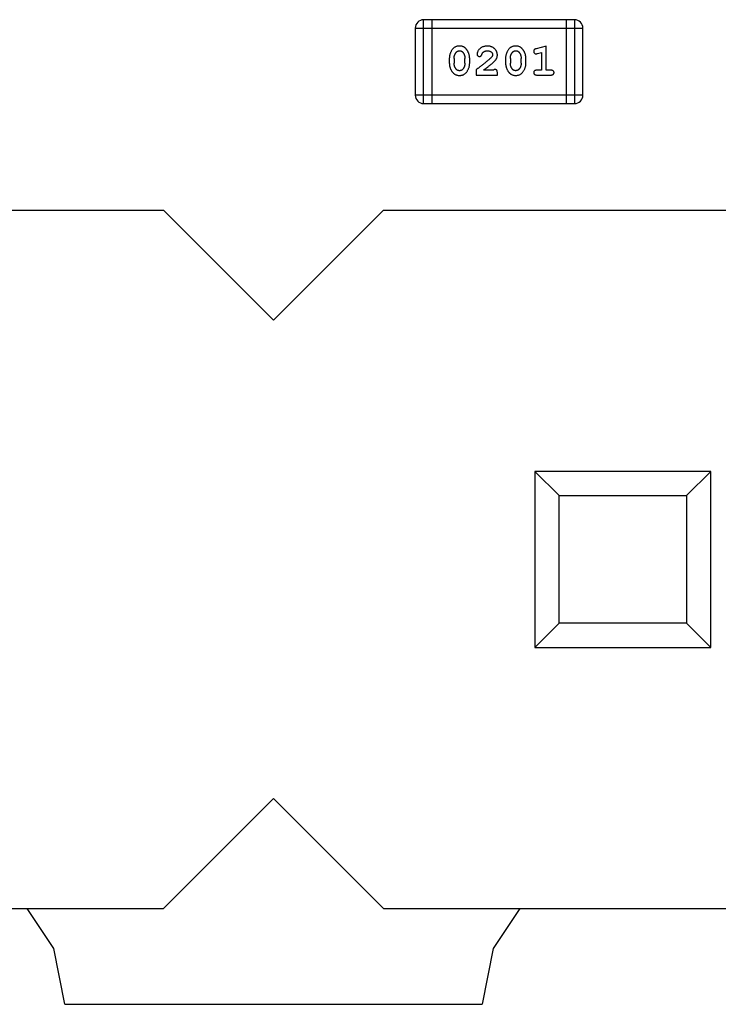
# Model space of a CAD drawing. Header units: millimetres. Extents: x 556 to 717, y 170 to 290.
# Tile 86 of 167: x 664.21 to 666.75, y 170.09 to 173.67. Entities that reach past the tile are written whole.
import ezdxf

# ---------------------------------------------------------------- set-up
doc = ezdxf.new("R2010")
doc.units = ezdxf.units.MM
doc.header["$LTSCALE"] = 30.734
doc.layers.get('0').update_dxf_attribs({"linetype": 'CONTINUOUS'})

msp = doc.modelspace()

# ---------------------------------------------------------------- linework, layer by layer
at = {"linetype": 'Continuous'}
for p, q in [((666.2226, 173.6722), (665.6739, 173.6722)), ((665.6739, 173.3674), (665.6739, 173.6722)), ((665.7044, 173.3674), (665.7044, 173.6722)), ((666.1921, 173.6722), (666.1921, 173.3674)), ((666.2226, 173.6722), (666.2226, 173.3674)), ((665.6435, 173.6417), (666.2531, 173.6417)), ((665.6435, 173.6417), (665.6435, 173.3979)), ((666.2531, 173.3979), (666.2531, 173.6417)), ((666.1197, 173.5765), (666.0832, 173.5666)), ((666.0874, 173.5492), (666.1024, 173.5533)), ((666.1024, 173.5533), (666.1024, 173.4884)), ((666.1197, 173.4884), (666.1197, 173.5765)), ((665.7673, 173.5318), (665.7673, 173.5141)), ((665.7846, 173.5316), (665.7846, 173.5144)), ((665.824, 173.5144), (665.824, 173.5316)), ((665.8413, 173.5141), (665.8413, 173.5318)), ((665.9719, 173.5318), (665.9719, 173.5141)), ((665.9892, 173.5316), (665.9892, 173.5144)), ((666.0285, 173.5144), (666.0285, 173.5316)), ((666.0458, 173.5141), (666.0458, 173.5318)), ((665.8649, 173.4899), (665.8649, 173.4711)), ((665.8649, 173.4711), (665.942, 173.4711)), ((665.9278, 173.4884), (665.8916, 173.4884)), ((665.942, 173.4711), (665.942, 173.4789)), ((666.1024, 173.4884), (666.0851, 173.4884)), ((666.0851, 173.4711), (666.137, 173.4711)), ((666.137, 173.4884), (666.1197, 173.4884)), ((666.2531, 173.3979), (665.6435, 173.3979)), ((665.6739, 173.3674), (666.2226, 173.3674)), ((662.9882, 172.9797), (664.7282, 172.9797)), ((664.7282, 172.9797), (665.1282, 172.5797)), ((665.1282, 172.5797), (665.5282, 172.9797)), ((665.5282, 172.9797), (667.2682, 172.9797)), ((666.7182, 172.0297), (666.0782, 172.0297)), ((666.0782, 172.0297), (666.1664, 171.9415)), ((666.0782, 172.0297), (666.0782, 171.3897)), ((666.63, 171.9415), (666.7182, 172.0297)), ((666.7182, 171.3897), (666.7182, 172.0297)), ((666.1664, 171.9415), (666.63, 171.9415)), ((666.1664, 171.4779), (666.1664, 171.9415)), ((666.63, 171.9415), (666.63, 171.4779)), ((666.0782, 171.3897), (666.1664, 171.4779)), ((666.63, 171.4779), (666.1664, 171.4779)), ((666.63, 171.4779), (666.7182, 171.3897)), ((666.0782, 171.3897), (666.7182, 171.3897)), ((665.1282, 170.8397), (664.7282, 170.4397)), ((665.5282, 170.4397), (665.1282, 170.8397)), ((662.9882, 170.4397), (664.7282, 170.4397)), ((664.3292, 170.2948), (664.2324, 170.4397)), ((665.5282, 170.4397), (667.2682, 170.4397)), ((666.024, 170.4397), (665.9272, 170.2948)), ((664.3695, 170.092), (664.3292, 170.2948)), ((665.9272, 170.2948), (665.8868, 170.0918)), ((664.3695, 170.092), (665.8868, 170.0918))]:
    msp.add_line(p, q, dxfattribs=at)
for centre, start, end in [((665.6739, 173.6417), 90, 180), ((666.2226, 173.6417), 0, 90), ((665.6739, 173.3979), 180, 270), ((666.2226, 173.3979), 270, 0)]:
    msp.add_arc(centre, 0.0305, start, end, dxfattribs=at)
for points, knots in [([(665.8041, 173.5765), (665.8027, 173.5764), (665.7999, 173.5764), (665.7958, 173.5756), (665.792, 173.5745), (665.7884, 173.5729), (665.7851, 173.5709), (665.782, 173.5684), (665.7793, 173.5654), (665.7768, 173.562), (665.7746, 173.5584), (665.7727, 173.5547), (665.771, 173.551), (665.7697, 173.5473), (665.7686, 173.5435), (665.7679, 173.5396), (665.7674, 173.5358), (665.7674, 173.5332), (665.7673, 173.5318)], [0, 0, 0, 0, 0.06692, 0.130834, 0.19258, 0.252759, 0.312631, 0.373411, 0.436359, 0.501894, 0.568244, 0.632472, 0.69556, 0.757163, 0.818592, 0.878885, 0.939235, 1, 1, 1, 1]), ([(665.7846, 173.5316), (665.7847, 173.5326), (665.7847, 173.5347), (665.785, 173.5378), (665.7856, 173.5407), (665.7864, 173.5435), (665.7874, 173.5462), (665.7887, 173.5487), (665.7902, 173.5511), (665.7913, 173.5526), (665.7919, 173.5534)], [0, 0, 0, 0, 0.135446, 0.266257, 0.393419, 0.517936, 0.639137, 0.758785, 0.879345, 1, 1, 1, 1]), ([(665.7919, 173.5534), (665.7923, 173.5538), (665.7931, 173.5547), (665.7944, 173.5559), (665.7958, 173.5569), (665.7974, 173.5577), (665.799, 173.5584), (665.8007, 173.5588), (665.8024, 173.5591), (665.8036, 173.5591), (665.8043, 173.5592)], [0, 0, 0, 0, 0.13042, 0.256046, 0.378133, 0.498725, 0.620452, 0.742761, 0.869406, 1, 1, 1, 1]), ([(665.8413, 173.5318), (665.8413, 173.5329), (665.8412, 173.5351), (665.8409, 173.5383), (665.8404, 173.5414), (665.8397, 173.5445), (665.8388, 173.5475), (665.8377, 173.5506), (665.8364, 173.5535), (665.8349, 173.5564), (665.8333, 173.5591), (665.8317, 173.5617), (665.83, 173.564), (665.8283, 173.5661), (665.8266, 173.568), (665.8249, 173.5696), (665.8232, 173.571), (665.8208, 173.5726), (665.8176, 173.5742), (665.8135, 173.5755), (665.8089, 173.5763), (665.8058, 173.5764), (665.8041, 173.5765)], [0, 0, 0, 0, 0.049855, 0.099516, 0.148482, 0.19758, 0.246804, 0.296268, 0.346517, 0.397047, 0.446826, 0.49336, 0.537801, 0.579207, 0.617974, 0.654833, 0.689171, 0.722088, 0.786392, 0.853518, 0.924186, 1, 1, 1, 1]), ([(665.8043, 173.5592), (665.8049, 173.5591), (665.8061, 173.5591), (665.8079, 173.5589), (665.8096, 173.5585), (665.8112, 173.5579), (665.8127, 173.5571), (665.814, 173.5562), (665.8153, 173.5551), (665.816, 173.5543), (665.8164, 173.5539)], [0, 0, 0, 0, 0.138115, 0.270177, 0.397547, 0.520057, 0.63869, 0.757499, 0.878226, 1, 1, 1, 1]), ([(665.8164, 173.5539), (665.817, 173.5531), (665.8182, 173.5515), (665.8198, 173.5489), (665.8211, 173.5463), (665.8221, 173.5435), (665.823, 173.5407), (665.8235, 173.5377), (665.8239, 173.5347), (665.8239, 173.5326), (665.824, 173.5316)], [0, 0, 0, 0, 0.125331, 0.248948, 0.371201, 0.494032, 0.616811, 0.742104, 0.868849, 1, 1, 1, 1]), ([(665.9053, 173.5765), (665.9036, 173.5764), (665.9002, 173.5763), (665.8953, 173.5754), (665.8905, 173.574), (665.8861, 173.572), (665.8819, 173.5696), (665.8783, 173.5667), (665.8751, 173.5635), (665.8726, 173.5599), (665.8706, 173.5563), (665.8692, 173.553), (665.8682, 173.55), (665.8681, 173.548), (665.868, 173.5471)], [0, 0, 0, 0, 0.098286, 0.193983, 0.289056, 0.384352, 0.477435, 0.566197, 0.652355, 0.737986, 0.818188, 0.887401, 0.94802, 1, 1, 1, 1]), ([(665.868, 173.5471), (665.8681, 173.5466), (665.8681, 173.5455), (665.8686, 173.544), (665.8695, 173.5425), (665.8706, 173.5412), (665.872, 173.5401), (665.8735, 173.5393), (665.8751, 173.5388), (665.8763, 173.5387), (665.8768, 173.5387)], [0, 0, 0, 0, 0.120856, 0.239483, 0.360995, 0.490166, 0.620982, 0.746416, 0.870253, 1, 1, 1, 1]), ([(665.8768, 173.5387), (665.8773, 173.5387), (665.8783, 173.5388), (665.8797, 173.539), (665.8809, 173.5395), (665.882, 173.5402), (665.8831, 173.5411), (665.884, 173.5423), (665.8847, 173.5437), (665.8851, 173.5447), (665.8853, 173.5453)], [0, 0, 0, 0, 0.127347, 0.246131, 0.359406, 0.470543, 0.586092, 0.711469, 0.847022, 1, 1, 1, 1]), ([(665.8853, 173.5453), (665.8856, 173.5462), (665.8862, 173.5479), (665.8875, 173.5502), (665.8887, 173.5522), (665.8898, 173.5533), (665.8903, 173.5538)], [0, 0, 0, 0, 0.285518, 0.544185, 0.781367, 1, 1, 1, 1]), ([(665.8903, 173.5538), (665.8908, 173.5542), (665.8918, 173.5551), (665.8934, 173.5562), (665.8952, 173.5571), (665.897, 173.5578), (665.8989, 173.5584), (665.9009, 173.5588), (665.903, 173.5591), (665.9044, 173.5592), (665.9052, 173.5592)], [0, 0, 0, 0, 0.121873, 0.243139, 0.363336, 0.485133, 0.607572, 0.734701, 0.864814, 1, 1, 1, 1]), ([(665.9052, 173.5592), (665.9066, 173.5591), (665.9093, 173.559), (665.9131, 173.5582), (665.9165, 173.5568), (665.9193, 173.5549), (665.9217, 173.5526), (665.9234, 173.5501), (665.9244, 173.5474), (665.9246, 173.5456), (665.9247, 173.5446)], [0, 0, 0, 0, 0.156344, 0.299348, 0.4327, 0.561, 0.682299, 0.791883, 0.89611, 1, 1, 1, 1]), ([(665.942, 173.5437), (665.9419, 173.5448), (665.9419, 173.547), (665.9414, 173.5502), (665.9406, 173.5534), (665.9394, 173.5563), (665.938, 173.5592), (665.9362, 173.5619), (665.9341, 173.5645), (665.9317, 173.5669), (665.929, 173.5692), (665.9262, 173.5711), (665.9231, 173.5728), (665.9199, 173.5742), (665.9165, 173.5752), (665.9129, 173.5759), (665.9092, 173.5764), (665.9066, 173.5764), (665.9053, 173.5765)], [0, 0, 0, 0, 0.060981, 0.120256, 0.178148, 0.236115, 0.293993, 0.352864, 0.413358, 0.476056, 0.539296, 0.602396, 0.665116, 0.728325, 0.792919, 0.859317, 0.928302, 1, 1, 1, 1]), ([(665.9247, 173.5446), (665.9246, 173.5438), (665.9245, 173.5422), (665.9235, 173.5398), (665.922, 173.5373), (665.9206, 173.5357), (665.9199, 173.5349)], [0, 0, 0, 0, 0.212836, 0.442809, 0.70317, 1, 1, 1, 1]), ([(665.9252, 173.5154), (665.9261, 173.5162), (665.9278, 173.5177), (665.9301, 173.5199), (665.9322, 173.522), (665.9341, 173.524), (665.9357, 173.5259), (665.9371, 173.5276), (665.9382, 173.5293), (665.9393, 173.5313), (665.9404, 173.5339), (665.9413, 173.537), (665.9419, 173.5403), (665.9419, 173.5426), (665.942, 173.5437)], [0, 0, 0, 0, 0.103002, 0.197728, 0.285279, 0.365235, 0.437224, 0.502446, 0.560545, 0.611446, 0.707576, 0.80349, 0.900532, 1, 1, 1, 1]), ([(666.0086, 173.5765), (666.0072, 173.5764), (666.0044, 173.5764), (666.0003, 173.5756), (665.9965, 173.5745), (665.9929, 173.5729), (665.9896, 173.5709), (665.9866, 173.5684), (665.9838, 173.5654), (665.9813, 173.562), (665.9791, 173.5584), (665.9772, 173.5547), (665.9755, 173.551), (665.9742, 173.5473), (665.9731, 173.5435), (665.9724, 173.5396), (665.9719, 173.5358), (665.9719, 173.5332), (665.9719, 173.5318)], [0, 0, 0, 0, 0.06692, 0.130834, 0.19258, 0.252759, 0.312631, 0.373411, 0.436359, 0.501894, 0.568244, 0.632472, 0.69556, 0.757163, 0.818592, 0.878885, 0.939235, 1, 1, 1, 1]), ([(665.9892, 173.5316), (665.9892, 173.5326), (665.9892, 173.5347), (665.9896, 173.5378), (665.9901, 173.5407), (665.9909, 173.5435), (665.9919, 173.5462), (665.9932, 173.5487), (665.9947, 173.5511), (665.9958, 173.5526), (665.9964, 173.5534)], [0, 0, 0, 0, 0.135446, 0.266257, 0.393419, 0.517936, 0.639137, 0.758785, 0.879345, 1, 1, 1, 1]), ([(665.9964, 173.5534), (665.9968, 173.5538), (665.9976, 173.5547), (665.999, 173.5559), (666.0004, 173.5569), (666.0019, 173.5577), (666.0035, 173.5584), (666.0052, 173.5588), (666.0069, 173.5591), (666.0082, 173.5591), (666.0088, 173.5592)], [0, 0, 0, 0, 0.13042, 0.256046, 0.378133, 0.498725, 0.620452, 0.742761, 0.869406, 1, 1, 1, 1]), ([(666.0458, 173.5318), (666.0458, 173.5329), (666.0457, 173.5351), (666.0454, 173.5383), (666.0449, 173.5414), (666.0442, 173.5445), (666.0433, 173.5475), (666.0422, 173.5506), (666.0409, 173.5535), (666.0394, 173.5564), (666.0378, 173.5591), (666.0362, 173.5617), (666.0345, 173.564), (666.0328, 173.5661), (666.0311, 173.568), (666.0294, 173.5696), (666.0277, 173.571), (666.0253, 173.5726), (666.0222, 173.5742), (666.018, 173.5755), (666.0134, 173.5763), (666.0103, 173.5764), (666.0086, 173.5765)], [0, 0, 0, 0, 0.049855, 0.099516, 0.148482, 0.19758, 0.246804, 0.296268, 0.346517, 0.397047, 0.446826, 0.49336, 0.537801, 0.579207, 0.617974, 0.654833, 0.689171, 0.722088, 0.786392, 0.853518, 0.924186, 1, 1, 1, 1]), ([(666.0088, 173.5592), (666.0094, 173.5591), (666.0106, 173.5591), (666.0124, 173.5589), (666.0141, 173.5585), (666.0157, 173.5579), (666.0172, 173.5571), (666.0186, 173.5562), (666.0198, 173.5551), (666.0205, 173.5543), (666.0209, 173.5539)], [0, 0, 0, 0, 0.138115, 0.270177, 0.397547, 0.520057, 0.63869, 0.757499, 0.878226, 1, 1, 1, 1]), ([(666.0209, 173.5539), (666.0215, 173.5531), (666.0227, 173.5515), (666.0243, 173.5489), (666.0256, 173.5463), (666.0266, 173.5435), (666.0275, 173.5407), (666.0281, 173.5377), (666.0284, 173.5347), (666.0285, 173.5326), (666.0285, 173.5316)], [0, 0, 0, 0, 0.125331, 0.248948, 0.371201, 0.494032, 0.616811, 0.742104, 0.868849, 1, 1, 1, 1]), ([(666.0832, 173.5666), (666.0823, 173.5663), (666.0807, 173.5659), (666.0787, 173.565), (666.077, 173.5641), (666.0758, 173.5631), (666.075, 173.5619), (666.0745, 173.5606), (666.0741, 173.559), (666.0741, 173.558), (666.0741, 173.5574)], [0, 0, 0, 0, 0.187321, 0.344927, 0.475328, 0.579604, 0.674244, 0.773631, 0.882025, 1, 1, 1, 1]), ([(666.0741, 173.5574), (666.0741, 173.5568), (666.0742, 173.5556), (666.0746, 173.5538), (666.0754, 173.5522), (666.0764, 173.5508), (666.0776, 173.5496), (666.079, 173.5488), (666.0804, 173.5482), (666.0815, 173.5482), (666.082, 173.5481)], [0, 0, 0, 0, 0.138815, 0.27042, 0.39836, 0.52875, 0.654955, 0.771147, 0.884581, 1, 1, 1, 1]), ([(666.082, 173.5481), (666.0823, 173.5482), (666.0831, 173.5482), (666.0843, 173.5484), (666.0858, 173.5487), (666.0868, 173.549), (666.0874, 173.5492)], [0, 0, 0, 0, 0.183151, 0.413144, 0.682305, 1, 1, 1, 1]), ([(665.7673, 173.5141), (665.7674, 173.513), (665.7674, 173.5109), (665.7677, 173.5077), (665.7682, 173.5046), (665.7689, 173.5015), (665.7698, 173.4985), (665.7709, 173.4955), (665.7721, 173.4925), (665.7736, 173.4896), (665.7752, 173.4869), (665.7768, 173.4843), (665.7785, 173.482), (665.7801, 173.4799), (665.7818, 173.4781), (665.7835, 173.4764), (665.7852, 173.475), (665.7876, 173.4734), (665.7908, 173.4718), (665.795, 173.4705), (665.7996, 173.4696), (665.8027, 173.4695), (665.8044, 173.4695)], [0, 0, 0, 0, 0.049886, 0.09882, 0.148132, 0.19689, 0.246038, 0.295176, 0.345305, 0.395692, 0.445312, 0.491875, 0.535813, 0.577009, 0.616081, 0.652689, 0.687585, 0.720206, 0.785062, 0.85223, 0.923759, 1, 1, 1, 1]), ([(665.7923, 173.4921), (665.7917, 173.4929), (665.7905, 173.4944), (665.7889, 173.497), (665.7876, 173.4996), (665.7865, 173.5024), (665.7857, 173.5052), (665.7851, 173.5082), (665.7847, 173.5113), (665.7847, 173.5133), (665.7846, 173.5144)], [0, 0, 0, 0, 0.124927, 0.248361, 0.370889, 0.492583, 0.61616, 0.741472, 0.869044, 1, 1, 1, 1]), ([(665.8044, 173.4695), (665.8058, 173.4695), (665.8086, 173.4696), (665.8127, 173.4703), (665.8166, 173.4714), (665.8201, 173.473), (665.8235, 173.475), (665.8265, 173.4776), (665.8293, 173.4805), (665.8318, 173.4839), (665.834, 173.4875), (665.8359, 173.4912), (665.8376, 173.4949), (665.8389, 173.4987), (665.84, 173.5025), (665.8407, 173.5063), (665.8412, 173.5102), (665.8412, 173.5128), (665.8413, 173.5141)], [0, 0, 0, 0, 0.067217, 0.131051, 0.19272, 0.252824, 0.312745, 0.373449, 0.436041, 0.501494, 0.567761, 0.632087, 0.695096, 0.757109, 0.817993, 0.878657, 0.939311, 1, 1, 1, 1]), ([(665.824, 173.5144), (665.8239, 173.5133), (665.8239, 173.5112), (665.8236, 173.5082), (665.823, 173.5052), (665.8222, 173.5025), (665.8212, 173.4998), (665.8199, 173.4972), (665.8185, 173.4948), (665.8173, 173.4933), (665.8167, 173.4926)], [0, 0, 0, 0, 0.135449, 0.266263, 0.393429, 0.516942, 0.639128, 0.758779, 0.879341, 1, 1, 1, 1]), ([(665.9199, 173.5349), (665.9194, 173.5345), (665.9185, 173.5335), (665.9169, 173.5319), (665.915, 173.5302), (665.9128, 173.5283), (665.9104, 173.5261), (665.9076, 173.5238), (665.9046, 173.5213), (665.9013, 173.5186), (665.8977, 173.5157), (665.8939, 173.5126), (665.8897, 173.5093), (665.8853, 173.5058), (665.8806, 173.5021), (665.8756, 173.4982), (665.8703, 173.4941), (665.8667, 173.4914), (665.8649, 173.4899)], [0, 0, 0, 0, 0.026647, 0.057942, 0.094152, 0.134806, 0.180631, 0.231142, 0.286385, 0.346321, 0.411439, 0.481035, 0.555329, 0.634592, 0.718826, 0.807759, 0.901393, 1, 1, 1, 1]), ([(665.8916, 173.4884), (665.8936, 173.4899), (665.8974, 173.4929), (665.9029, 173.4972), (665.9079, 173.5012), (665.9123, 173.5047), (665.9163, 173.5079), (665.9197, 173.5107), (665.9226, 173.5132), (665.9244, 173.5147), (665.9252, 173.5154)], [0, 0, 0, 0, 0.176662, 0.337826, 0.484741, 0.617764, 0.73494, 0.837793, 0.926412, 1, 1, 1, 1]), ([(665.9719, 173.5141), (665.9719, 173.513), (665.9719, 173.5109), (665.9722, 173.5077), (665.9727, 173.5046), (665.9734, 173.5015), (665.9743, 173.4985), (665.9754, 173.4955), (665.9767, 173.4925), (665.9781, 173.4896), (665.9797, 173.4869), (665.9813, 173.4843), (665.983, 173.482), (665.9846, 173.4799), (665.9863, 173.4781), (665.988, 173.4764), (665.9898, 173.475), (665.9921, 173.4734), (665.9953, 173.4718), (665.9995, 173.4705), (666.0041, 173.4696), (666.0073, 173.4695), (666.0089, 173.4695)], [0, 0, 0, 0, 0.049886, 0.09882, 0.148132, 0.19689, 0.246038, 0.295176, 0.345305, 0.395692, 0.445312, 0.491875, 0.535813, 0.577009, 0.616081, 0.652689, 0.687585, 0.720206, 0.785062, 0.85223, 0.923759, 1, 1, 1, 1]), ([(665.9968, 173.4921), (665.9962, 173.4929), (665.995, 173.4944), (665.9934, 173.497), (665.9921, 173.4996), (665.991, 173.5024), (665.9902, 173.5052), (665.9896, 173.5082), (665.9892, 173.5113), (665.9892, 173.5133), (665.9892, 173.5144)], [0, 0, 0, 0, 0.124927, 0.248361, 0.370889, 0.492583, 0.61616, 0.741472, 0.869044, 1, 1, 1, 1]), ([(666.0089, 173.4695), (666.0103, 173.4695), (666.0132, 173.4696), (666.0172, 173.4703), (666.0211, 173.4714), (666.0247, 173.473), (666.028, 173.475), (666.031, 173.4776), (666.0338, 173.4805), (666.0363, 173.4839), (666.0385, 173.4875), (666.0404, 173.4912), (666.0421, 173.4949), (666.0435, 173.4987), (666.0445, 173.5025), (666.0453, 173.5063), (666.0457, 173.5102), (666.0458, 173.5128), (666.0458, 173.5141)], [0, 0, 0, 0, 0.067217, 0.131051, 0.19272, 0.252824, 0.312745, 0.373449, 0.436041, 0.501494, 0.567761, 0.632087, 0.695096, 0.757109, 0.817993, 0.878657, 0.939311, 1, 1, 1, 1]), ([(666.0285, 173.5144), (666.0285, 173.5133), (666.0284, 173.5112), (666.0281, 173.5082), (666.0275, 173.5052), (666.0267, 173.5025), (666.0257, 173.4998), (666.0244, 173.4972), (666.023, 173.4948), (666.0218, 173.4933), (666.0212, 173.4926)], [0, 0, 0, 0, 0.135449, 0.266263, 0.393429, 0.516942, 0.639128, 0.758779, 0.879341, 1, 1, 1, 1]), ([(665.8044, 173.4868), (665.8038, 173.4868), (665.8025, 173.4868), (665.8007, 173.4871), (665.799, 173.4875), (665.7975, 173.4881), (665.796, 173.4888), (665.7946, 173.4897), (665.7934, 173.4908), (665.7927, 173.4917), (665.7923, 173.4921)], [0, 0, 0, 0, 0.139844, 0.271849, 0.399162, 0.521619, 0.6402, 0.758957, 0.87828, 1, 1, 1, 1]), ([(665.8167, 173.4926), (665.8163, 173.4921), (665.8155, 173.4912), (665.8142, 173.49), (665.8128, 173.489), (665.8113, 173.4882), (665.8097, 173.4876), (665.808, 173.4871), (665.8063, 173.4869), (665.805, 173.4868), (665.8044, 173.4868)], [0, 0, 0, 0, 0.129853, 0.25607, 0.380154, 0.49978, 0.62208, 0.743277, 0.868791, 1, 1, 1, 1]), ([(665.9333, 173.4915), (665.9329, 173.4915), (665.9319, 173.4914), (665.9305, 173.4907), (665.9291, 173.4897), (665.9283, 173.4888), (665.9278, 173.4884)], [0, 0, 0, 0, 0.20611, 0.432681, 0.695597, 1, 1, 1, 1]), ([(665.942, 173.4789), (665.9419, 173.48), (665.9419, 173.482), (665.9415, 173.4847), (665.9408, 173.4869), (665.9397, 173.4887), (665.9384, 173.49), (665.9369, 173.4909), (665.9352, 173.4914), (665.9339, 173.4915), (665.9333, 173.4915)], [0, 0, 0, 0, 0.1844, 0.34094, 0.473574, 0.586824, 0.690029, 0.789175, 0.890445, 1, 1, 1, 1]), ([(666.0089, 173.4868), (666.0083, 173.4868), (666.0071, 173.4868), (666.0052, 173.4871), (666.0035, 173.4875), (666.002, 173.4881), (666.0005, 173.4888), (665.9991, 173.4897), (665.9979, 173.4908), (665.9972, 173.4917), (665.9968, 173.4921)], [0, 0, 0, 0, 0.139844, 0.271849, 0.399162, 0.521619, 0.6402, 0.758957, 0.87828, 1, 1, 1, 1]), ([(666.0212, 173.4926), (666.0208, 173.4921), (666.02, 173.4912), (666.0187, 173.49), (666.0173, 173.489), (666.0158, 173.4882), (666.0142, 173.4876), (666.0125, 173.4871), (666.0108, 173.4869), (666.0096, 173.4868), (666.0089, 173.4868)], [0, 0, 0, 0, 0.129853, 0.25607, 0.380154, 0.49978, 0.62208, 0.743277, 0.868791, 1, 1, 1, 1]), ([(666.0851, 173.4884), (666.0842, 173.4883), (666.0825, 173.4883), (666.0802, 173.4878), (666.0783, 173.4871), (666.0767, 173.486), (666.0755, 173.4847), (666.0747, 173.4832), (666.0742, 173.4815), (666.0741, 173.4803), (666.0741, 173.4797)], [0, 0, 0, 0, 0.169102, 0.317658, 0.446239, 0.563118, 0.671828, 0.776546, 0.884858, 1, 1, 1, 1]), ([(666.0741, 173.4797), (666.0741, 173.4791), (666.0742, 173.4779), (666.0747, 173.4762), (666.0755, 173.4747), (666.0767, 173.4734), (666.0783, 173.4723), (666.0802, 173.4716), (666.0825, 173.4711), (666.0842, 173.4711), (666.0851, 173.4711)], [0, 0, 0, 0, 0.115051, 0.223278, 0.329269, 0.437893, 0.554681, 0.682591, 0.83103, 1, 1, 1, 1]), ([(666.148, 173.4797), (666.148, 173.4803), (666.1479, 173.4815), (666.1474, 173.4832), (666.1466, 173.4847), (666.1454, 173.486), (666.1439, 173.4871), (666.1419, 173.4878), (666.1396, 173.4883), (666.1379, 173.4883), (666.137, 173.4884)], [0, 0, 0, 0, 0.11517, 0.223509, 0.328254, 0.438012, 0.553651, 0.682263, 0.830856, 1, 1, 1, 1]), ([(666.137, 173.4711), (666.1379, 173.4711), (666.1396, 173.4711), (666.1419, 173.4716), (666.1439, 173.4723), (666.1454, 173.4734), (666.1466, 173.4747), (666.1474, 173.4762), (666.1479, 173.4779), (666.148, 173.4791), (666.148, 173.4797)], [0, 0, 0, 0, 0.169012, 0.317488, 0.445429, 0.560977, 0.67065, 0.776666, 0.88492, 1, 1, 1, 1])]:
    msp.add_open_spline(points, degree=3, knots=knots, dxfattribs=at)

doc.saveas('drawing.dxf')
